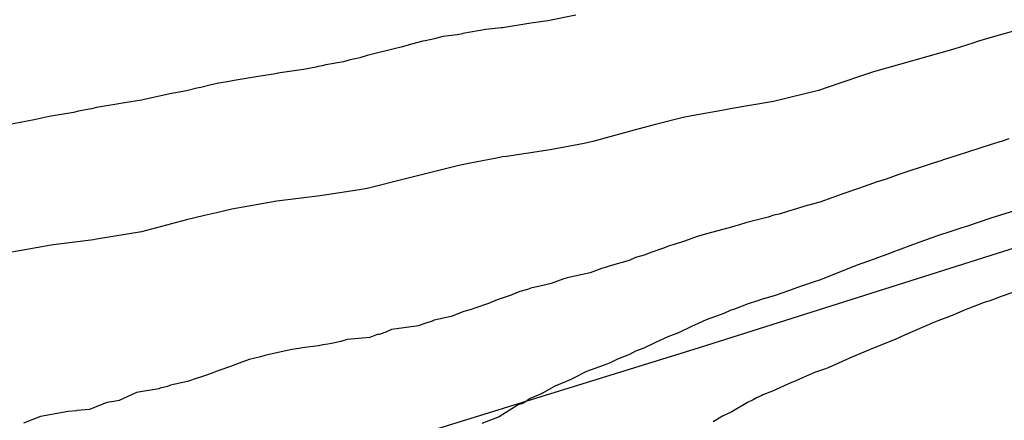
# Model space of a CAD drawing. Extents: x 158343 to 162498, y 431347 to 434500.
# Tile 202 of 248: x 159556.11 to 159577.93, y 434157.51 to 434166.39. Entities that reach past the tile are written whole.
import ezdxf

# ---------------------------------------------------------------- set-up
doc = ezdxf.new("R2010")
doc.units = 0
doc.header["$LTSCALE"] = 10
doc.header["$MEASUREMENT"] = 0
for name, color, linetype in [('000_arcering', 8, 'CONTINUOUS'), ('33_trappen en balustraden', 252, 'CONTINUOUS'), ('def. con-hoogtelijn (index)', 8, 'CONTINUOUS')]:
    doc.layers.add(name, color=color, linetype=linetype)

# ---------------------------------------------------------------- blocks, each defined once
blk = doc.blocks.new('bestaande hoogtelijnen')
at = {"layer": 'def. con-hoogtelijn (index)'}
for p, q in [((-99.992, 99.933), (-100.367, 99.879)), ((-99.992, 99.933), (-100.367, 99.879)), ((-99.367, 100.056), (-99.992, 99.933)), ((-99.367, 100.056), (-99.992, 99.933)), ((-101.361, 99.741), (-101.87, 99.646)), ((-101.361, 99.741), (-101.87, 99.646)), ((-101.021, 99.775), (-101.361, 99.741)), ((-101.021, 99.775), (-101.361, 99.741)), ((-100.992, 99.778), (-101.021, 99.775)), ((-100.992, 99.778), (-101.021, 99.775)), ((-100.367, 99.879), (-100.992, 99.778)), ((-100.367, 99.879), (-100.992, 99.778)), ((-89.672, 99.699), (-89.992, 99.615)), ((-89.672, 99.699), (-89.992, 99.615)), ((-89.672, 99.699), (-89.992, 99.615)), ((-102.759, 99.477), (-103.008, 99.41)), ((-102.759, 99.477), (-103.008, 99.41)), ((-102.709, 99.485), (-102.759, 99.477)), ((-102.709, 99.485), (-102.759, 99.477)), ((-102.503, 99.533), (-102.709, 99.485)), ((-102.503, 99.533), (-102.709, 99.485)), ((-102.317, 99.579), (-102.503, 99.533)), ((-102.317, 99.579), (-102.503, 99.533)), ((-101.999, 99.621), (-102.317, 99.579)), ((-101.999, 99.621), (-102.317, 99.579)), ((-101.882, 99.644), (-101.999, 99.621)), ((-101.882, 99.644), (-101.999, 99.621)), ((-101.87, 99.646), (-101.882, 99.644)), ((-101.87, 99.646), (-101.882, 99.644)), ((-89.992, 99.615), (-90.449, 99.476)), ((-89.992, 99.615), (-90.449, 99.476)), ((-89.992, 99.615), (-90.449, 99.476)), ((-103.367, 99.316), (-103.992, 99.165)), ((-103.367, 99.316), (-103.992, 99.165)), ((-103.241, 99.349), (-103.367, 99.316)), ((-103.241, 99.349), (-103.367, 99.316)), ((-103.008, 99.41), (-103.241, 99.349)), ((-103.008, 99.41), (-103.241, 99.349)), ((-90.992, 99.304), (-92.772, 98.799)), ((-90.992, 99.304), (-92.772, 98.799)), ((-90.992, 99.304), (-92.772, 98.799)), ((-90.576, 99.435), (-90.992, 99.304)), ((-90.576, 99.435), (-90.992, 99.304)), ((-90.576, 99.435), (-90.992, 99.304)), ((-90.449, 99.476), (-90.576, 99.435)), ((-90.449, 99.476), (-90.576, 99.435)), ((-90.449, 99.476), (-90.576, 99.435)), ((-104.372, 99.065), (-104.517, 99.021)), ((-104.372, 99.065), (-104.517, 99.021)), ((-104.222, 99.094), (-104.372, 99.065)), ((-104.222, 99.094), (-104.372, 99.065)), ((-104.155, 99.112), (-104.222, 99.094)), ((-104.155, 99.112), (-104.222, 99.094)), ((-103.992, 99.165), (-104.155, 99.112)), ((-103.992, 99.165), (-104.155, 99.112)), ((-105.401, 98.849), (-105.969, 98.769)), ((-105.401, 98.849), (-105.969, 98.769)), ((-105.131, 98.907), (-105.401, 98.849)), ((-105.131, 98.907), (-105.401, 98.849)), ((-105.074, 98.917), (-105.131, 98.907)), ((-105.074, 98.917), (-105.131, 98.907)), ((-104.992, 98.932), (-105.074, 98.917)), ((-104.992, 98.932), (-105.074, 98.917)), ((-104.91, 98.952), (-104.992, 98.932)), ((-104.91, 98.952), (-104.992, 98.932)), ((-104.517, 99.021), (-104.91, 98.952)), ((-104.517, 99.021), (-104.91, 98.952)), ((-106.937, 98.606), (-107.046, 98.586)), ((-106.937, 98.606), (-107.046, 98.586)), ((-106.448, 98.687), (-106.937, 98.606)), ((-106.448, 98.687), (-106.937, 98.606)), ((-106.019, 98.759), (-106.448, 98.687)), ((-106.019, 98.759), (-106.448, 98.687)), ((-105.992, 98.764), (-106.019, 98.759)), ((-105.992, 98.764), (-106.019, 98.759)), ((-105.969, 98.769), (-105.992, 98.764)), ((-105.969, 98.769), (-105.992, 98.764)), ((-92.992, 98.729), (-93.522, 98.549)), ((-92.992, 98.729), (-93.522, 98.549)), ((-92.992, 98.729), (-93.522, 98.549)), ((-92.772, 98.799), (-92.992, 98.729)), ((-92.772, 98.799), (-92.992, 98.729)), ((-92.772, 98.799), (-92.992, 98.729)), ((-107.767, 98.44), (-107.992, 98.382)), ((-107.767, 98.44), (-107.992, 98.382)), ((-107.678, 98.455), (-107.767, 98.44)), ((-107.678, 98.455), (-107.767, 98.44)), ((-107.45, 98.509), (-107.678, 98.455)), ((-107.45, 98.509), (-107.678, 98.455)), ((-107.278, 98.552), (-107.45, 98.509)), ((-107.278, 98.552), (-107.45, 98.509)), ((-107.046, 98.586), (-107.278, 98.552)), ((-107.046, 98.586), (-107.278, 98.552)), ((-93.522, 98.549), (-93.992, 98.386)), ((-93.522, 98.549), (-93.992, 98.386)), ((-93.522, 98.549), (-93.992, 98.386)), ((-108.992, 98.174), (-109.367, 98.11)), ((-108.992, 98.174), (-109.367, 98.11)), ((-108.367, 98.313), (-108.992, 98.174)), ((-108.367, 98.313), (-108.992, 98.174)), ((-107.992, 98.382), (-108.367, 98.313)), ((-107.992, 98.382), (-108.367, 98.313)), ((-93.992, 98.386), (-94.992, 98.144)), ((-93.992, 98.386), (-94.992, 98.144)), ((-93.992, 98.386), (-94.992, 98.144)), ((-110.191, 97.968), (-110.387, 97.926)), ((-110.191, 97.968), (-110.387, 97.926)), ((-110.103, 97.984), (-110.191, 97.968)), ((-110.103, 97.984), (-110.191, 97.968)), ((-109.992, 98.011), (-110.103, 97.984)), ((-109.992, 98.011), (-110.103, 97.984)), ((-109.541, 98.081), (-109.992, 98.011)), ((-109.541, 98.081), (-109.992, 98.011)), ((-109.367, 98.11), (-109.541, 98.081)), ((-109.367, 98.11), (-109.541, 98.081)), ((-96.052, 97.959), (-96.798, 97.825)), ((-96.052, 97.959), (-96.798, 97.825)), ((-96.052, 97.959), (-96.798, 97.825)), ((-95.952, 97.979), (-96.052, 97.959)), ((-95.952, 97.979), (-96.052, 97.959)), ((-95.952, 97.979), (-96.052, 97.959)), ((-94.992, 98.144), (-95.952, 97.979)), ((-94.992, 98.144), (-95.952, 97.979)), ((-94.992, 98.144), (-95.952, 97.979)), ((-111.367, 97.739), (-111.992, 97.615)), ((-111.367, 97.739), (-111.992, 97.615)), ((-111.235, 97.769), (-111.367, 97.739)), ((-111.235, 97.769), (-111.367, 97.739)), ((-111.035, 97.811), (-111.235, 97.769)), ((-111.035, 97.811), (-111.235, 97.769)), ((-110.498, 97.9), (-111.035, 97.811)), ((-110.498, 97.9), (-111.035, 97.811)), ((-110.387, 97.926), (-110.498, 97.9)), ((-110.387, 97.926), (-110.498, 97.9)), ((-96.992, 97.785), (-97.606, 97.633)), ((-96.992, 97.785), (-97.606, 97.633)), ((-96.992, 97.785), (-97.606, 97.633)), ((-96.798, 97.825), (-96.992, 97.785)), ((-96.798, 97.825), (-96.992, 97.785)), ((-96.798, 97.825), (-96.992, 97.785)), ((-97.992, 97.533), (-98.992, 97.254)), ((-97.992, 97.533), (-98.992, 97.254)), ((-97.992, 97.533), (-98.992, 97.254)), ((-97.606, 97.633), (-97.992, 97.533)), ((-97.606, 97.633), (-97.992, 97.533)), ((-97.606, 97.633), (-97.992, 97.533)), ((-89.775, 97.317), (-89.926, 97.267)), ((-89.775, 97.317), (-89.926, 97.267)), ((-99.187, 97.214), (-99.936, 97.074)), ((-99.187, 97.214), (-99.936, 97.074)), ((-99.187, 97.214), (-99.936, 97.074)), ((-98.992, 97.254), (-99.187, 97.214)), ((-98.992, 97.254), (-99.187, 97.214)), ((-98.992, 97.254), (-99.187, 97.214)), ((-90.164, 97.191), (-90.694, 97.023)), ((-90.164, 97.191), (-90.694, 97.023)), ((-89.926, 97.267), (-90.164, 97.191)), ((-89.926, 97.267), (-90.164, 97.191)), ((-101.123, 96.887), (-101.745, 96.771)), ((-101.123, 96.887), (-101.745, 96.771)), ((-101.123, 96.887), (-101.745, 96.771)), ((-100.992, 96.914), (-101.123, 96.887)), ((-100.992, 96.914), (-101.123, 96.887)), ((-100.992, 96.914), (-101.123, 96.887)), ((-100.902, 96.928), (-100.992, 96.914)), ((-100.902, 96.928), (-100.992, 96.914)), ((-100.902, 96.928), (-100.992, 96.914)), ((-100.03, 97.057), (-100.902, 96.928)), ((-100.03, 97.057), (-100.902, 96.928)), ((-100.03, 97.057), (-100.902, 96.928)), ((-99.992, 97.063), (-100.03, 97.057)), ((-99.992, 97.063), (-100.03, 97.057)), ((-99.992, 97.063), (-100.03, 97.057)), ((-99.936, 97.074), (-99.992, 97.063)), ((-99.936, 97.074), (-99.992, 97.063)), ((-99.936, 97.074), (-99.992, 97.063)), ((-91.158, 96.871), (-91.228, 96.85)), ((-91.158, 96.871), (-91.228, 96.85)), ((-90.922, 96.945), (-91.158, 96.871)), ((-90.922, 96.945), (-91.158, 96.871)), ((-90.694, 97.023), (-90.922, 96.945)), ((-90.694, 97.023), (-90.922, 96.945)), ((-101.992, 96.72), (-102.992, 96.47)), ((-101.992, 96.72), (-102.992, 96.47)), ((-101.992, 96.72), (-102.992, 96.47)), ((-101.745, 96.771), (-101.992, 96.72)), ((-101.745, 96.771), (-101.992, 96.72)), ((-101.745, 96.771), (-101.992, 96.72)), ((-91.717, 96.689), (-91.966, 96.608)), ((-91.717, 96.689), (-91.966, 96.608)), ((-91.475, 96.767), (-91.717, 96.689)), ((-91.475, 96.767), (-91.717, 96.689)), ((-91.26, 96.839), (-91.475, 96.767)), ((-91.26, 96.839), (-91.475, 96.767)), ((-91.228, 96.85), (-91.26, 96.839)), ((-91.228, 96.85), (-91.26, 96.839)), ((-102.992, 96.47), (-103.348, 96.375)), ((-102.992, 96.47), (-103.348, 96.375)), ((-102.992, 96.47), (-103.348, 96.375)), ((-92.496, 96.423), (-92.713, 96.356)), ((-92.496, 96.423), (-92.713, 96.356)), ((-92.212, 96.524), (-92.496, 96.423)), ((-92.212, 96.524), (-92.496, 96.423)), ((-91.966, 96.608), (-92.212, 96.524)), ((-91.966, 96.608), (-92.212, 96.524)), ((-103.992, 96.215), (-104.16, 96.186)), ((-103.992, 96.215), (-104.16, 96.186)), ((-103.992, 96.215), (-104.16, 96.186)), ((-103.728, 96.283), (-103.992, 96.215)), ((-103.728, 96.283), (-103.992, 96.215)), ((-103.728, 96.283), (-103.992, 96.215)), ((-103.348, 96.375), (-103.728, 96.283)), ((-103.348, 96.375), (-103.728, 96.283)), ((-103.348, 96.375), (-103.728, 96.283)), ((-93.13, 96.206), (-93.387, 96.123)), ((-93.13, 96.206), (-93.387, 96.123)), ((-92.98, 96.262), (-93.13, 96.206)), ((-92.98, 96.262), (-93.13, 96.206)), ((-92.775, 96.332), (-92.98, 96.262)), ((-92.775, 96.332), (-92.98, 96.262)), ((-92.713, 96.356), (-92.775, 96.332)), ((-92.713, 96.356), (-92.775, 96.332)), ((-105.03, 96.056), (-105.992, 95.935)), ((-105.03, 96.056), (-105.992, 95.935)), ((-105.03, 96.056), (-105.992, 95.935)), ((-104.992, 96.062), (-105.03, 96.056)), ((-104.992, 96.062), (-105.03, 96.056)), ((-104.992, 96.062), (-105.03, 96.056)), ((-104.94, 96.07), (-104.992, 96.062)), ((-104.94, 96.07), (-104.992, 96.062)), ((-104.94, 96.07), (-104.992, 96.062)), ((-104.16, 96.186), (-104.94, 96.07)), ((-104.16, 96.186), (-104.94, 96.07)), ((-104.16, 96.186), (-104.94, 96.07)), ((-93.677, 96.019), (-93.959, 95.916)), ((-93.677, 96.019), (-93.959, 95.916)), ((-93.456, 96.099), (-93.677, 96.019)), ((-93.456, 96.099), (-93.677, 96.019)), ((-93.387, 96.123), (-93.456, 96.099)), ((-93.387, 96.123), (-93.456, 96.099)), ((-105.992, 95.935), (-106.992, 95.758)), ((-105.992, 95.935), (-106.992, 95.758)), ((-105.992, 95.935), (-106.992, 95.758)), ((-94.41, 95.786), (-94.479, 95.763)), ((-94.41, 95.786), (-94.479, 95.763)), ((-94.24, 95.837), (-94.41, 95.786)), ((-94.24, 95.837), (-94.41, 95.786)), ((-94.207, 95.849), (-94.24, 95.837)), ((-94.207, 95.849), (-94.24, 95.837)), ((-93.959, 95.916), (-94.207, 95.849)), ((-93.959, 95.916), (-94.207, 95.849)), ((-89.435, 95.789), (-90.176, 95.555)), ((-89.435, 95.789), (-90.176, 95.555)), ((-89.435, 95.789), (-90.176, 95.555)), ((-107.594, 95.621), (-107.992, 95.525)), ((-107.594, 95.621), (-107.992, 95.525)), ((-107.594, 95.621), (-107.992, 95.525)), ((-107.331, 95.679), (-107.594, 95.621)), ((-107.331, 95.679), (-107.594, 95.621)), ((-107.331, 95.679), (-107.594, 95.621)), ((-106.992, 95.758), (-107.331, 95.679)), ((-106.992, 95.758), (-107.331, 95.679)), ((-106.992, 95.758), (-107.331, 95.679)), ((-95.108, 95.577), (-95.579, 95.461)), ((-95.108, 95.577), (-95.579, 95.461)), ((-94.98, 95.622), (-95.108, 95.577)), ((-94.98, 95.622), (-95.108, 95.577)), ((-94.864, 95.648), (-94.98, 95.622)), ((-94.864, 95.648), (-94.98, 95.622)), ((-94.676, 95.707), (-94.864, 95.648)), ((-94.676, 95.707), (-94.864, 95.648)), ((-94.479, 95.763), (-94.676, 95.707)), ((-94.479, 95.763), (-94.676, 95.707)), ((-90.176, 95.555), (-90.716, 95.377)), ((-90.176, 95.555), (-90.716, 95.377)), ((-90.176, 95.555), (-90.716, 95.377)), ((-107.992, 95.525), (-108.992, 95.258)), ((-107.992, 95.525), (-108.992, 95.258)), ((-107.992, 95.525), (-108.992, 95.258)), ((-96.001, 95.334), (-96.476, 95.213)), ((-96.001, 95.334), (-96.476, 95.213)), ((-95.865, 95.376), (-96.001, 95.334)), ((-95.865, 95.376), (-96.001, 95.334)), ((-95.851, 95.38), (-95.865, 95.376)), ((-95.851, 95.38), (-95.865, 95.376)), ((-95.765, 95.407), (-95.851, 95.38)), ((-95.765, 95.407), (-95.851, 95.38)), ((-95.742, 95.413), (-95.765, 95.407)), ((-95.742, 95.413), (-95.765, 95.407)), ((-95.579, 95.461), (-95.742, 95.413)), ((-95.579, 95.461), (-95.742, 95.413)), ((-90.858, 95.333), (-91.036, 95.272)), ((-90.858, 95.333), (-91.036, 95.272)), ((-90.858, 95.333), (-91.036, 95.272)), ((-90.814, 95.347), (-90.858, 95.333)), ((-90.814, 95.347), (-90.858, 95.333)), ((-90.814, 95.347), (-90.858, 95.333)), ((-90.716, 95.377), (-90.814, 95.347)), ((-90.716, 95.377), (-90.814, 95.347)), ((-90.716, 95.377), (-90.814, 95.347)), ((-108.992, 95.258), (-109.992, 95.091)), ((-108.992, 95.258), (-109.992, 95.091)), ((-108.992, 95.258), (-109.992, 95.091)), ((-96.678, 95.15), (-96.961, 95.048)), ((-96.678, 95.15), (-96.961, 95.048)), ((-96.548, 95.19), (-96.678, 95.15)), ((-96.548, 95.19), (-96.678, 95.15)), ((-96.476, 95.213), (-96.548, 95.19)), ((-96.476, 95.213), (-96.548, 95.19)), ((-91.374, 95.162), (-91.769, 95.021)), ((-91.374, 95.162), (-91.769, 95.021)), ((-91.374, 95.162), (-91.769, 95.021)), ((-91.036, 95.272), (-91.374, 95.162)), ((-91.036, 95.272), (-91.374, 95.162)), ((-91.036, 95.272), (-91.374, 95.162)), ((-110.992, 94.964), (-111.992, 94.783)), ((-110.992, 94.964), (-111.992, 94.783)), ((-110.992, 94.964), (-111.992, 94.783)), ((-110.943, 94.969), (-110.992, 94.964)), ((-110.943, 94.969), (-110.992, 94.964)), ((-110.943, 94.969), (-110.992, 94.964)), ((-110.055, 95.082), (-110.943, 94.969)), ((-110.055, 95.082), (-110.943, 94.969)), ((-110.055, 95.082), (-110.943, 94.969)), ((-109.992, 95.091), (-110.055, 95.082)), ((-109.992, 95.091), (-110.055, 95.082)), ((-109.992, 95.091), (-110.055, 95.082)), ((-97.406, 94.898), (-97.682, 94.803)), ((-97.406, 94.898), (-97.682, 94.803)), ((-97.3, 94.942), (-97.406, 94.898)), ((-97.3, 94.942), (-97.406, 94.898)), ((-97.211, 94.968), (-97.3, 94.942)), ((-97.211, 94.968), (-97.3, 94.942)), ((-96.961, 95.048), (-97.211, 94.968)), ((-96.961, 95.048), (-97.211, 94.968)), ((-91.769, 95.021), (-92.37, 94.796)), ((-91.769, 95.021), (-92.37, 94.796)), ((-91.769, 95.021), (-92.37, 94.796)), ((-98.043, 94.685), (-98.184, 94.623)), ((-98.043, 94.685), (-98.184, 94.623)), ((-97.851, 94.737), (-98.043, 94.685)), ((-97.851, 94.737), (-98.043, 94.685)), ((-97.682, 94.803), (-97.851, 94.737)), ((-97.682, 94.803), (-97.851, 94.737)), ((-92.664, 94.685), (-92.761, 94.651)), ((-92.664, 94.685), (-92.761, 94.651)), ((-92.664, 94.685), (-92.761, 94.651)), ((-92.456, 94.763), (-92.664, 94.685)), ((-92.456, 94.763), (-92.664, 94.685)), ((-92.456, 94.763), (-92.664, 94.685)), ((-92.37, 94.796), (-92.456, 94.763)), ((-92.37, 94.796), (-92.456, 94.763)), ((-92.37, 94.796), (-92.456, 94.763)), ((-98.607, 94.503), (-98.741, 94.456)), ((-98.607, 94.503), (-98.741, 94.456)), ((-98.184, 94.623), (-98.607, 94.503)), ((-98.184, 94.623), (-98.607, 94.503)), ((-93.154, 94.508), (-93.946, 94.195)), ((-93.154, 94.508), (-93.946, 94.195)), ((-93.154, 94.508), (-93.946, 94.195)), ((-92.761, 94.651), (-93.154, 94.508)), ((-92.761, 94.651), (-93.154, 94.508)), ((-92.761, 94.651), (-93.154, 94.508)), ((-99.052, 94.346), (-99.557, 94.236)), ((-99.052, 94.346), (-99.557, 94.236)), ((-98.994, 94.368), (-99.052, 94.346)), ((-98.994, 94.368), (-99.052, 94.346)), ((-98.802, 94.443), (-98.994, 94.368)), ((-98.802, 94.443), (-98.994, 94.368)), ((-98.741, 94.456), (-98.802, 94.443)), ((-98.741, 94.456), (-98.802, 94.443)), ((-100, 94.089), (-100.368, 94.009)), ((-100, 94.089), (-100.368, 94.009)), ((-99.916, 94.11), (-100, 94.089)), ((-99.916, 94.11), (-100, 94.089)), ((-99.634, 94.214), (-99.916, 94.11)), ((-99.634, 94.214), (-99.916, 94.11)), ((-99.585, 94.227), (-99.634, 94.214)), ((-99.585, 94.227), (-99.634, 94.214)), ((-99.557, 94.236), (-99.585, 94.227)), ((-99.557, 94.236), (-99.585, 94.227)), ((-94.349, 94.062), (-94.46, 94.022)), ((-94.349, 94.062), (-94.46, 94.022)), ((-94.349, 94.062), (-94.46, 94.022)), ((-94.088, 94.145), (-94.349, 94.062)), ((-94.088, 94.145), (-94.349, 94.062)), ((-94.088, 94.145), (-94.349, 94.062)), ((-93.992, 94.177), (-94.088, 94.145)), ((-93.992, 94.177), (-94.088, 94.145)), ((-93.992, 94.177), (-94.088, 94.145)), ((-93.946, 94.195), (-93.992, 94.177)), ((-93.946, 94.195), (-93.992, 94.177)), ((-93.946, 94.195), (-93.992, 94.177)), ((-100.804, 93.851), (-101.11, 93.752)), ((-100.804, 93.851), (-101.11, 93.752)), ((-100.788, 93.857), (-100.804, 93.851)), ((-100.788, 93.857), (-100.804, 93.851)), ((-100.607, 93.932), (-100.788, 93.857)), ((-100.607, 93.932), (-100.788, 93.857)), ((-100.443, 93.977), (-100.607, 93.932)), ((-100.443, 93.977), (-100.607, 93.932)), ((-100.368, 94.009), (-100.443, 93.977)), ((-100.368, 94.009), (-100.443, 93.977)), ((-94.955, 93.848), (-95.183, 93.782)), ((-94.955, 93.848), (-95.183, 93.782)), ((-94.955, 93.848), (-95.183, 93.782)), ((-94.638, 93.959), (-94.955, 93.848)), ((-94.638, 93.959), (-94.955, 93.848)), ((-94.638, 93.959), (-94.955, 93.848)), ((-94.46, 94.022), (-94.638, 93.959)), ((-94.46, 94.022), (-94.638, 93.959)), ((-94.46, 94.022), (-94.638, 93.959)), ((-89.922, 93.832), (-90.197, 93.731)), ((-89.922, 93.832), (-90.197, 93.731)), ((-89.535, 93.96), (-89.922, 93.832)), ((-89.535, 93.96), (-89.922, 93.832)), ((-101.302, 93.666), (-101.607, 93.563)), ((-101.302, 93.666), (-101.607, 93.563)), ((-101.115, 93.75), (-101.302, 93.666)), ((-101.115, 93.75), (-101.302, 93.666)), ((-101.11, 93.752), (-101.115, 93.75)), ((-101.11, 93.752), (-101.115, 93.75)), ((-95.551, 93.662), (-95.85, 93.544)), ((-95.551, 93.662), (-95.85, 93.544)), ((-95.551, 93.662), (-95.85, 93.544)), ((-95.362, 93.72), (-95.551, 93.662)), ((-95.362, 93.72), (-95.551, 93.662)), ((-95.362, 93.72), (-95.551, 93.662)), ((-95.338, 93.73), (-95.362, 93.72)), ((-95.338, 93.73), (-95.362, 93.72)), ((-95.338, 93.73), (-95.362, 93.72)), ((-95.219, 93.768), (-95.338, 93.73)), ((-95.219, 93.768), (-95.338, 93.73)), ((-95.219, 93.768), (-95.338, 93.73)), ((-95.209, 93.771), (-95.219, 93.768)), ((-95.209, 93.771), (-95.219, 93.768)), ((-95.209, 93.771), (-95.219, 93.768)), ((-95.183, 93.782), (-95.209, 93.771)), ((-95.183, 93.782), (-95.209, 93.771)), ((-95.183, 93.782), (-95.209, 93.771)), ((-90.325, 93.687), (-90.78, 93.513)), ((-90.325, 93.687), (-90.78, 93.513)), ((-90.197, 93.731), (-90.325, 93.687)), ((-90.197, 93.731), (-90.325, 93.687)), ((-102.128, 93.384), (-102.507, 93.297)), ((-102.128, 93.384), (-102.507, 93.297)), ((-101.851, 93.493), (-102.128, 93.384)), ((-101.851, 93.493), (-102.128, 93.384)), ((-101.69, 93.533), (-101.851, 93.493)), ((-101.69, 93.533), (-101.851, 93.493)), ((-101.607, 93.563), (-101.69, 93.533)), ((-101.607, 93.563), (-101.69, 93.533)), ((-96.091, 93.448), (-96.484, 93.306)), ((-96.091, 93.448), (-96.484, 93.306)), ((-96.091, 93.448), (-96.484, 93.306)), ((-95.949, 93.511), (-96.091, 93.448)), ((-95.949, 93.511), (-96.091, 93.448)), ((-95.949, 93.511), (-96.091, 93.448)), ((-95.85, 93.544), (-95.949, 93.511)), ((-95.85, 93.544), (-95.949, 93.511)), ((-95.85, 93.544), (-95.949, 93.511)), ((-90.992, 93.418), (-91.423, 93.257)), ((-90.992, 93.418), (-91.423, 93.257)), ((-90.78, 93.513), (-90.992, 93.418)), ((-90.78, 93.513), (-90.992, 93.418)), ((-102.908, 93.164), (-103.449, 93.09)), ((-102.908, 93.164), (-103.449, 93.09)), ((-102.859, 93.172), (-102.908, 93.164)), ((-102.859, 93.172), (-102.908, 93.164)), ((-102.668, 93.243), (-102.859, 93.172)), ((-102.668, 93.243), (-102.859, 93.172)), ((-102.593, 93.261), (-102.668, 93.243)), ((-102.593, 93.261), (-102.668, 93.243)), ((-102.532, 93.285), (-102.593, 93.261)), ((-102.532, 93.285), (-102.593, 93.261)), ((-102.507, 93.297), (-102.532, 93.285)), ((-102.507, 93.297), (-102.532, 93.285)), ((-96.808, 93.161), (-97.096, 93.02)), ((-96.808, 93.161), (-97.096, 93.02)), ((-96.808, 93.161), (-97.096, 93.02)), ((-96.66, 93.222), (-96.808, 93.161)), ((-96.66, 93.222), (-96.808, 93.161)), ((-96.66, 93.222), (-96.808, 93.161)), ((-96.484, 93.306), (-96.66, 93.222)), ((-96.484, 93.306), (-96.66, 93.222)), ((-96.484, 93.306), (-96.66, 93.222)), ((-91.423, 93.257), (-92.09, 92.965)), ((-91.423, 93.257), (-92.09, 92.965)), ((-103.787, 92.976), (-103.935, 92.918)), ((-103.787, 92.976), (-103.935, 92.918)), ((-103.754, 92.979), (-103.787, 92.976)), ((-103.754, 92.979), (-103.787, 92.976)), ((-103.728, 92.984), (-103.754, 92.979)), ((-103.728, 92.984), (-103.754, 92.979)), ((-103.581, 93.032), (-103.728, 92.984)), ((-103.581, 93.032), (-103.728, 92.984)), ((-103.449, 93.09), (-103.581, 93.032)), ((-103.449, 93.09), (-103.581, 93.032)), ((-97.096, 93.02), (-97.331, 92.928)), ((-97.096, 93.02), (-97.331, 92.928)), ((-97.096, 93.02), (-97.331, 92.928)), ((-92.09, 92.965), (-92.281, 92.877)), ((-92.09, 92.965), (-92.281, 92.877)), ((-105.072, 92.731), (-105.433, 92.688)), ((-105.072, 92.731), (-105.433, 92.688)), ((-104.971, 92.756), (-105.072, 92.731)), ((-104.971, 92.756), (-105.072, 92.731)), ((-104.865, 92.77), (-104.971, 92.756)), ((-104.865, 92.77), (-104.971, 92.756)), ((-104.784, 92.779), (-104.865, 92.77)), ((-104.784, 92.779), (-104.865, 92.77)), ((-104.572, 92.827), (-104.784, 92.779)), ((-104.572, 92.827), (-104.784, 92.779)), ((-104.434, 92.87), (-104.572, 92.827)), ((-104.434, 92.87), (-104.572, 92.827)), ((-103.935, 92.918), (-104.434, 92.87)), ((-103.935, 92.918), (-104.434, 92.87)), ((-97.604, 92.807), (-97.861, 92.676)), ((-97.604, 92.807), (-97.861, 92.676)), ((-97.604, 92.807), (-97.861, 92.676)), ((-97.408, 92.893), (-97.604, 92.807)), ((-97.408, 92.893), (-97.604, 92.807)), ((-97.408, 92.893), (-97.604, 92.807)), ((-97.331, 92.928), (-97.408, 92.893)), ((-97.331, 92.928), (-97.408, 92.893)), ((-97.331, 92.928), (-97.408, 92.893)), ((-92.281, 92.877), (-92.85, 92.651)), ((-92.281, 92.877), (-92.85, 92.651)), ((-106.258, 92.513), (-106.355, 92.485)), ((-106.258, 92.513), (-106.355, 92.485)), ((-105.895, 92.596), (-106.258, 92.513)), ((-105.895, 92.596), (-106.258, 92.513)), ((-105.651, 92.649), (-105.895, 92.596)), ((-105.651, 92.649), (-105.895, 92.596)), ((-105.503, 92.668), (-105.651, 92.649)), ((-105.503, 92.668), (-105.651, 92.649)), ((-105.458, 92.68), (-105.503, 92.668)), ((-105.458, 92.68), (-105.503, 92.668)), ((-105.433, 92.688), (-105.458, 92.68)), ((-105.433, 92.688), (-105.458, 92.68)), ((-98.179, 92.542), (-98.446, 92.437)), ((-98.179, 92.542), (-98.446, 92.437)), ((-98.179, 92.542), (-98.446, 92.437)), ((-98.048, 92.61), (-98.179, 92.542)), ((-98.048, 92.61), (-98.179, 92.542)), ((-98.048, 92.61), (-98.179, 92.542)), ((-97.861, 92.676), (-98.048, 92.61)), ((-97.861, 92.676), (-98.048, 92.61)), ((-97.861, 92.676), (-98.048, 92.61)), ((-92.85, 92.651), (-93.306, 92.46)), ((-92.85, 92.651), (-93.306, 92.46)), ((-106.831, 92.347), (-107.016, 92.271)), ((-106.831, 92.347), (-107.016, 92.271)), ((-106.606, 92.426), (-106.831, 92.347)), ((-106.606, 92.426), (-106.831, 92.347)), ((-106.355, 92.485), (-106.606, 92.426)), ((-106.355, 92.485), (-106.606, 92.426)), ((-98.742, 92.304), (-99.134, 92.161)), ((-98.742, 92.304), (-99.134, 92.161)), ((-98.742, 92.304), (-99.134, 92.161)), ((-98.703, 92.316), (-98.742, 92.304)), ((-98.703, 92.316), (-98.742, 92.304)), ((-98.703, 92.316), (-98.742, 92.304)), ((-98.622, 92.347), (-98.703, 92.316)), ((-98.622, 92.347), (-98.703, 92.316)), ((-98.622, 92.347), (-98.703, 92.316)), ((-98.446, 92.437), (-98.622, 92.347)), ((-98.446, 92.437), (-98.622, 92.347)), ((-98.446, 92.437), (-98.622, 92.347)), ((-93.319, 92.453), (-93.777, 92.245)), ((-93.319, 92.453), (-93.777, 92.245)), ((-93.306, 92.46), (-93.319, 92.453)), ((-93.306, 92.46), (-93.319, 92.453)), ((-107.532, 92.086), (-107.682, 92.036)), ((-107.532, 92.086), (-107.682, 92.036)), ((-107.255, 92.195), (-107.532, 92.086)), ((-107.255, 92.195), (-107.532, 92.086)), ((-107.016, 92.271), (-107.255, 92.195)), ((-107.016, 92.271), (-107.255, 92.195)), ((-99.134, 92.161), (-99.422, 92.011)), ((-99.134, 92.161), (-99.422, 92.011)), ((-99.134, 92.161), (-99.422, 92.011)), ((-94.084, 92.137), (-94.548, 91.934)), ((-94.084, 92.137), (-94.548, 91.934)), ((-93.856, 92.217), (-94.084, 92.137)), ((-93.856, 92.217), (-94.084, 92.137)), ((-93.777, 92.245), (-93.856, 92.217)), ((-93.777, 92.245), (-93.856, 92.217)), ((-108.347, 91.86), (-108.418, 91.829)), ((-108.347, 91.86), (-108.418, 91.829)), ((-107.97, 91.94), (-108.347, 91.86)), ((-107.97, 91.94), (-108.347, 91.86)), ((-107.761, 92.016), (-107.97, 91.94)), ((-107.761, 92.016), (-107.97, 91.94)), ((-107.682, 92.036), (-107.761, 92.016)), ((-107.682, 92.036), (-107.761, 92.016)), ((-99.582, 91.94), (-99.833, 91.837)), ((-99.582, 91.94), (-99.833, 91.837)), ((-99.582, 91.94), (-99.833, 91.837)), ((-99.477, 91.984), (-99.582, 91.94)), ((-99.477, 91.984), (-99.582, 91.94)), ((-99.477, 91.984), (-99.582, 91.94)), ((-99.441, 92.002), (-99.477, 91.984)), ((-99.441, 92.002), (-99.477, 91.984)), ((-99.441, 92.002), (-99.477, 91.984)), ((-99.422, 92.011), (-99.441, 92.002)), ((-99.422, 92.011), (-99.441, 92.002)), ((-99.422, 92.011), (-99.441, 92.002)), ((-94.591, 91.917), (-95.009, 91.729)), ((-94.591, 91.917), (-95.009, 91.729)), ((-94.567, 91.927), (-94.591, 91.917)), ((-94.567, 91.927), (-94.591, 91.917)), ((-94.548, 91.934), (-94.567, 91.927)), ((-94.548, 91.934), (-94.567, 91.927)), ((-109.102, 91.697), (-109.488, 91.516)), ((-109.102, 91.697), (-109.488, 91.516)), ((-108.606, 91.777), (-109.102, 91.697)), ((-108.606, 91.777), (-109.102, 91.697)), ((-108.575, 91.792), (-108.606, 91.777)), ((-108.575, 91.792), (-108.606, 91.777)), ((-108.418, 91.829), (-108.575, 91.792)), ((-108.418, 91.829), (-108.575, 91.792)), ((-100.117, 91.678), (-100.377, 91.561)), ((-100.117, 91.678), (-100.377, 91.561)), ((-100.117, 91.678), (-100.377, 91.561)), ((-100.094, 91.687), (-100.117, 91.678)), ((-100.094, 91.687), (-100.117, 91.678)), ((-100.094, 91.687), (-100.117, 91.678)), ((-99.833, 91.837), (-100.094, 91.687)), ((-99.833, 91.837), (-100.094, 91.687)), ((-99.833, 91.837), (-100.094, 91.687)), ((-95.223, 91.644), (-95.263, 91.623)), ((-95.223, 91.644), (-95.263, 91.623)), ((-95.009, 91.729), (-95.223, 91.644)), ((-95.009, 91.729), (-95.223, 91.644)), ((-109.76, 91.479), (-110.146, 91.321)), ((-109.76, 91.479), (-110.146, 91.321)), ((-109.606, 91.495), (-109.76, 91.479)), ((-109.606, 91.495), (-109.76, 91.479)), ((-109.488, 91.516), (-109.606, 91.495)), ((-109.488, 91.516), (-109.606, 91.495)), ((-100.643, 91.422), (-101.064, 91.16)), ((-100.643, 91.422), (-101.064, 91.16)), ((-100.643, 91.422), (-101.064, 91.16)), ((-100.527, 91.464), (-100.643, 91.422)), ((-100.527, 91.464), (-100.643, 91.422)), ((-100.527, 91.464), (-100.643, 91.422)), ((-100.377, 91.561), (-100.527, 91.464)), ((-100.377, 91.561), (-100.527, 91.464)), ((-100.377, 91.561), (-100.527, 91.464)), ((-95.564, 91.478), (-95.911, 91.271)), ((-95.564, 91.478), (-95.911, 91.271)), ((-95.438, 91.538), (-95.564, 91.478)), ((-95.438, 91.538), (-95.564, 91.478)), ((-95.365, 91.578), (-95.438, 91.538)), ((-95.365, 91.578), (-95.438, 91.538)), ((-95.263, 91.623), (-95.365, 91.578)), ((-95.263, 91.623), (-95.365, 91.578)), ((-110.614, 91.274), (-111.227, 91.167)), ((-110.614, 91.274), (-111.227, 91.167)), ((-110.435, 91.294), (-110.614, 91.274)), ((-110.435, 91.294), (-110.614, 91.274)), ((-110.427, 91.297), (-110.435, 91.294)), ((-110.427, 91.297), (-110.435, 91.294)), ((-110.146, 91.321), (-110.427, 91.297)), ((-110.146, 91.321), (-110.427, 91.297)), ((-95.911, 91.271), (-96.118, 91.169)), ((-95.911, 91.271), (-96.118, 91.169)), ((-111.227, 91.167), (-111.605, 91.021)), ((-111.227, 91.167), (-111.605, 91.021)), ((-101.064, 91.16), (-101.448, 91.01)), ((-101.064, 91.16), (-101.448, 91.01)), ((-101.064, 91.16), (-101.448, 91.01)), ((-96.118, 91.169), (-96.325, 91.048)), ((-96.118, 91.169), (-96.325, 91.048))]:
    blk.add_line(p, q, dxfattribs=at)

msp = doc.modelspace()

# ---------------------------------------------------------------- linework, layer by layer
at = {"layer": '33_trappen en balustraden', "flags": 128}
msp.add_lwpolyline([(159618.24, 434174.39), (159615.51, 434173.31), (159601.65, 434169.29), (159585.96, 434163.8), (159571.17, 434159.12), (159560.31, 434155.76), (159550.47, 434153.24), (159540.18, 434148.71), (159528.27, 434142.2), (159519.27, 434135.51), (159517.41, 434133.62)], dxfattribs=at)

# ---------------------------------------------------------------- block references
at = {"layer": '000_arcering'}
msp.add_blockref('bestaande hoogtelijnen', (159667.804, 434066.432), dxfattribs=at)

doc.saveas('drawing.dxf')
